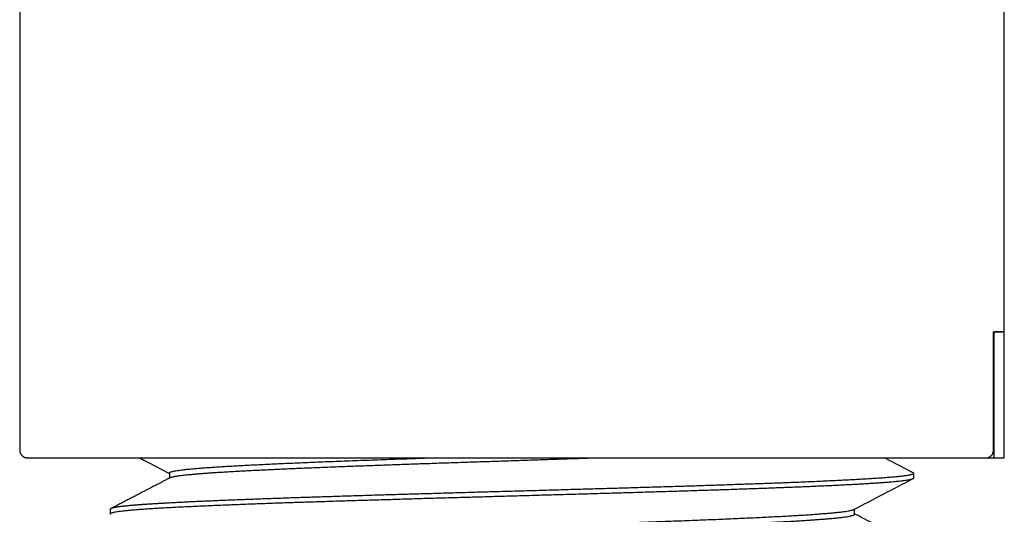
# Model space of a CAD drawing. Header units: millimetres. Extents: x 8 to 276, y 12 to 454.
# Tile 20 of 40: x 28 to 53, y 266 to 278. Entities that reach past the tile are written whole.
import ezdxf

# ---------------------------------------------------------------- set-up
doc = ezdxf.new("R2010")
doc.units = ezdxf.units.MM

msp = doc.modelspace()

# ---------------------------------------------------------------- linework, layer by layer
at = {"color": 7, "linetype": 'Continuous', "lineweight": 30}
for p, q in [((52.545, 270.199), (52.545, 451.799)), ((27.545, 377.749), (27.545, 267.199)), ((52.271, 270.199), (52.545, 270.199)), ((52.271, 267.199), (52.271, 270.199)), ((52.291, 266.999), (52.291, 270.199)), ((52.544, 266.999), (52.544, 270.199)), ((27.548, 267.199), (27.545, 267.199)), ((27.746, 266.999), (27.733, 267)), ((50.23, 266.621), (49.503, 267)), ((52.068, 266.999), (52.291, 266.999)), ((31.346, 266.618), (31.346, 266.487)), ((50.245, 266.492), (50.245, 266.605)), ((29.845, 265.697), (29.845, 265.584)), ((48.744, 265.571), (48.744, 265.701))]:
    msp.add_line(p, q, dxfattribs=at)
for points in [[(52.544, 270.199), (52.543, 270.199), (52.542, 270.199), (52.529, 270.199), (52.51, 270.199), (52.482, 270.199), (52.446, 270.199), (52.403, 270.199), (52.352, 270.199), (52.311, 270.199), (52.291, 270.199)], [(52.291, 266.999), (52.311, 266.999), (52.352, 266.999), (52.403, 266.999), (52.446, 266.999), (52.482, 266.999), (52.51, 266.999), (52.529, 266.999), (52.542, 266.999), (52.543, 266.999), (52.544, 266.999)], [(47.257, 266.377), (47.198, 266.375), (47.079, 266.37), (46.895, 266.363), (46.708, 266.356), (46.516, 266.349), (46.321, 266.342), (46.121, 266.335), (45.919, 266.328), (45.712, 266.321), (45.502, 266.314), (45.289, 266.307), (45.073, 266.3), (44.853, 266.292), (44.631, 266.285), (44.406, 266.278), (44.179, 266.271), (43.948, 266.264), (43.716, 266.257), (43.481, 266.25), (43.245, 266.243), (43.006, 266.236), (42.765, 266.229), (42.523, 266.222), (42.28, 266.215), (42.035, 266.208), (41.789, 266.201), (41.541, 266.194), (41.293, 266.187), (41.045, 266.18), (40.795, 266.172), (40.545, 266.165), (40.295, 266.158), (40.128, 266.154), (40.045, 266.151)], [(47.257, 266.264), (47.316, 266.267), (47.433, 266.271), (47.603, 266.278), (47.769, 266.286), (47.93, 266.293), (48.087, 266.3), (48.238, 266.307), (48.385, 266.314), (48.527, 266.321), (48.663, 266.328), (48.794, 266.335), (48.92, 266.342), (49.041, 266.349), (49.156, 266.357), (49.266, 266.364), (49.371, 266.371), (49.469, 266.378), (49.562, 266.385), (49.649, 266.392), (49.731, 266.399), (49.806, 266.406), (49.876, 266.413), (49.94, 266.421), (49.998, 266.428), (50.05, 266.435), (50.096, 266.442), (50.135, 266.449), (50.169, 266.456), (50.197, 266.463), (50.218, 266.47), (50.233, 266.477), (50.243, 266.484), (50.244, 266.489), (50.245, 266.492)], [(32.832, 265.811), (32.892, 265.813), (33.01, 265.818), (33.194, 265.825), (33.382, 265.832), (33.573, 265.839), (33.769, 265.846), (33.968, 265.854), (34.171, 265.861), (34.377, 265.868), (34.587, 265.875), (34.8, 265.882), (35.017, 265.889), (35.236, 265.896), (35.458, 265.903), (35.683, 265.91), (35.911, 265.917), (36.141, 265.924), (36.373, 265.931), (36.608, 265.938), (36.845, 265.945), (37.083, 265.952), (37.324, 265.96), (37.566, 265.967), (37.81, 265.974), (38.055, 265.981), (38.301, 265.988), (38.548, 265.995), (38.796, 266.002), (39.045, 266.009), (39.294, 266.016), (39.544, 266.023), (39.794, 266.03), (39.961, 266.035), (40.045, 266.037)], [(29.845, 265.584), (29.846, 265.588), (29.848, 265.594), (29.865, 265.603), (29.892, 265.613), (29.93, 265.622), (29.979, 265.632), (30.039, 265.641), (30.109, 265.651), (30.19, 265.66), (30.282, 265.669), (30.384, 265.679), (30.497, 265.688), (30.619, 265.698), (30.752, 265.707), (30.895, 265.717), (31.047, 265.726), (31.21, 265.736), (31.381, 265.745), (31.562, 265.754), (31.752, 265.764), (31.951, 265.773), (32.159, 265.783), (32.375, 265.792), (32.598, 265.802), (32.754, 265.808), (32.832, 265.811)]]:
    msp.add_open_spline(points, degree=3, dxfattribs=at)
for points, knots in [([(27.546, 267.199), (27.547, 267.188), (27.548, 267.168), (27.555, 267.14), (27.564, 267.116), (27.575, 267.095), (27.588, 267.077), (27.601, 267.062), (27.612, 267.051), (27.621, 267.043), (27.629, 267.037), (27.635, 267.033), (27.64, 267.03), (27.646, 267.026), (27.654, 267.021), (27.663, 267.017), (27.672, 267.013), (27.682, 267.009), (27.692, 267.006), (27.702, 267.004), (27.712, 267.002), (27.723, 267), (27.73, 267), (27.733, 266.999)], [0, 0, 0, 0, 0.057483, 0.109164, 0.154954, 0.194846, 0.238895, 0.273394, 0.301437, 0.323324, 0.339052, 0.351799, 0.36241, 0.374517, 0.404508, 0.443493, 0.492187, 0.550941, 0.619943, 0.6993, 0.789074, 0.8893, 1, 1, 1, 1]), ([(52.067, 266.999), (52.078, 267), (52.102, 267.001), (52.136, 267.01), (52.168, 267.024), (52.197, 267.044), (52.223, 267.068), (52.243, 267.096), (52.258, 267.127), (52.267, 267.155), (52.271, 267.179), (52.271, 267.192), (52.271, 267.199)], [0, 0, 0, 0, 0.10908, 0.221318, 0.330395, 0.442697, 0.550514, 0.661632, 0.766601, 0.87468, 0.937015, 1, 1, 1, 1]), ([(27.746, 266.999), (27.747, 266.999), (27.751, 266.999), (27.764, 266.999), (27.784, 266.999), (27.81, 266.999), (27.842, 266.999), (27.88, 266.999), (27.924, 266.999), (27.974, 266.999), (28.031, 266.999), (28.094, 266.999), (28.164, 266.999), (28.24, 266.999), (28.322, 266.999), (28.411, 266.999), (28.506, 266.999), (28.607, 266.999), (28.713, 266.999), (28.826, 266.999), (28.944, 266.999), (29.068, 266.999), (29.197, 266.999), (29.331, 266.999), (29.469, 266.999), (29.613, 266.999), (29.763, 266.999), (29.92, 266.999), (30.082, 266.999), (30.25, 266.999), (30.423, 266.999), (30.601, 266.999), (30.784, 266.999), (30.973, 266.999), (31.165, 266.999), (31.362, 266.999), (31.563, 266.999), (31.769, 266.999), (31.978, 266.999), (32.19, 266.999), (32.404, 266.999), (32.623, 266.999), (32.847, 266.999), (33.076, 266.999), (33.31, 266.999), (33.547, 266.999), (33.788, 266.999), (34.032, 266.999), (34.279, 266.999), (34.53, 266.999), (34.783, 266.999), (35.039, 266.999), (35.297, 266.999), (35.557, 266.999), (35.818, 266.999), (36.08, 266.999), (36.343, 266.999), (36.607, 266.999), (36.875, 266.999), (37.147, 266.999), (37.421, 266.999), (37.697, 266.999), (37.974, 266.999), (38.252, 266.999), (38.532, 266.999), (38.812, 266.999), (39.093, 266.999), (39.373, 266.999), (39.654, 266.999), (39.935, 266.999), (40.214, 266.999), (40.492, 266.999), (40.768, 266.999), (41.044, 266.999), (41.321, 266.999), (41.599, 266.999), (41.878, 266.999), (42.156, 266.999), (42.433, 266.999), (42.709, 266.999), (42.983, 266.999), (43.257, 266.999), (43.528, 266.999), (43.797, 266.999), (44.063, 266.999), (44.328, 266.999), (44.588, 266.999), (44.845, 266.999), (45.098, 266.999), (45.349, 266.999), (45.599, 266.999), (45.848, 266.999), (46.094, 266.999), (46.338, 266.999), (46.578, 266.999), (46.815, 266.999), (47.049, 266.999), (47.279, 266.999), (47.505, 266.999), (47.727, 266.999), (47.944, 266.999), (48.157, 266.999), (48.365, 266.999), (48.568, 266.999), (48.765, 266.999), (48.958, 266.999), (49.147, 266.999), (49.333, 266.999), (49.516, 266.999), (49.693, 266.999), (49.865, 266.999), (50.032, 266.999), (50.194, 266.999), (50.351, 266.999), (50.502, 266.999), (50.647, 266.999), (50.787, 266.999), (50.921, 266.999), (51.049, 266.999), (51.17, 266.999), (51.285, 266.999), (51.394, 266.999), (51.499, 266.999), (51.598, 266.999), (51.692, 266.999), (51.779, 266.999), (51.861, 266.999), (51.936, 266.999), (52.005, 266.999), (52.046, 266.999), (52.067, 266.999)], [0, 0, 0, 0, 0.007856, 0.0157, 0.023535, 0.031365, 0.039195, 0.046888, 0.054589, 0.062301, 0.070014, 0.077873, 0.085724, 0.093571, 0.101419, 0.109272, 0.117133, 0.125008, 0.132857, 0.140696, 0.148527, 0.156356, 0.164186, 0.171882, 0.179587, 0.187304, 0.195014, 0.202869, 0.210717, 0.218563, 0.22641, 0.234262, 0.242124, 0.249999, 0.257849, 0.265688, 0.273519, 0.281348, 0.289178, 0.296873, 0.304577, 0.312294, 0.320006, 0.327863, 0.335713, 0.343559, 0.351406, 0.359258, 0.367118, 0.374991, 0.382844, 0.390685, 0.398518, 0.406347, 0.414177, 0.421872, 0.429574, 0.437289, 0.445002, 0.45286, 0.460711, 0.468558, 0.476406, 0.484258, 0.492119, 0.499993, 0.507844, 0.515684, 0.523516, 0.531346, 0.539177, 0.546873, 0.554579, 0.562297, 0.570008, 0.577864, 0.585713, 0.59356, 0.601408, 0.609261, 0.617124, 0.625, 0.63285, 0.64069, 0.648522, 0.656351, 0.664181, 0.671877, 0.679582, 0.687299, 0.695011, 0.702868, 0.710718, 0.718564, 0.726411, 0.734263, 0.742123, 0.749996, 0.757849, 0.765689, 0.773521, 0.78135, 0.78918, 0.796874, 0.804576, 0.812291, 0.820003, 0.827861, 0.835711, 0.843558, 0.851405, 0.859257, 0.867118, 0.874992, 0.882842, 0.890682, 0.898514, 0.906345, 0.914176, 0.921874, 0.929581, 0.937301, 0.945009, 0.952864, 0.960712, 0.968558, 0.976406, 0.984259, 0.992123, 1, 1, 1, 1]), ([(30.595, 266.999), (30.63, 266.981), (30.881, 266.85), (31.131, 266.72), (31.346, 266.608)], [0, 0, 0, 0, 0.1412148, 1, 1, 1, 1]), ([(31.346, 266.618), (31.346, 266.619), (31.345, 266.623), (31.354, 266.631), (31.374, 266.642), (31.406, 266.652), (31.45, 266.663), (31.505, 266.673), (31.572, 266.684), (31.65, 266.694), (31.739, 266.705), (31.84, 266.716), (31.951, 266.726), (32.073, 266.737), (32.205, 266.747), (32.348, 266.758), (32.501, 266.768), (32.663, 266.779), (32.836, 266.789), (33.018, 266.8), (33.209, 266.81), (33.41, 266.821), (33.619, 266.831), (33.837, 266.842), (34.064, 266.852), (34.298, 266.863), (34.54, 266.873), (34.789, 266.884), (35.045, 266.894), (35.307, 266.905), (35.576, 266.915), (35.851, 266.926), (36.131, 266.936), (36.417, 266.947), (36.707, 266.957), (37.002, 266.968), (37.301, 266.978), (37.599, 266.989), (37.8, 266.996), (37.899, 266.999)], [0, 0, 0, 0, 0.008797, 0.036361, 0.063925, 0.091487, 0.119047, 0.146604, 0.17416, 0.201716, 0.229272, 0.256831, 0.284392, 0.311955, 0.339519, 0.367084, 0.394648, 0.422211, 0.449772, 0.477331, 0.504887, 0.532443, 0.559999, 0.587557, 0.615118, 0.64268, 0.670245, 0.697809, 0.725374, 0.752938, 0.7805, 0.808059, 0.835615, 0.86317, 0.890724, 0.918278, 0.945835, 0.973394, 1, 1, 1, 1]), ([(31.364, 266.497), (31.366, 266.498), (31.374, 266.503), (31.394, 266.51), (31.423, 266.518), (31.46, 266.526), (31.503, 266.534), (31.553, 266.542), (31.61, 266.55), (31.674, 266.559), (31.745, 266.567), (31.822, 266.575), (31.906, 266.583), (31.996, 266.591), (32.093, 266.599), (32.195, 266.608), (32.305, 266.616), (32.42, 266.624), (32.541, 266.632), (32.668, 266.64), (32.801, 266.648), (32.94, 266.656), (33.085, 266.665), (33.235, 266.673), (33.39, 266.681), (33.552, 266.689), (33.718, 266.697), (33.889, 266.705), (34.065, 266.714), (34.246, 266.722), (34.432, 266.73), (34.622, 266.738), (34.817, 266.746), (35.015, 266.754), (35.218, 266.763), (35.424, 266.771), (35.634, 266.779), (35.847, 266.787), (36.064, 266.795), (36.284, 266.803), (36.507, 266.811), (36.733, 266.82), (36.962, 266.828), (37.193, 266.836), (37.426, 266.844), (37.661, 266.852), (37.899, 266.86), (38.138, 266.869), (38.378, 266.877), (38.62, 266.885), (38.863, 266.893), (39.107, 266.901), (39.352, 266.909), (39.597, 266.917), (39.843, 266.926), (40.088, 266.934), (40.334, 266.942), (40.58, 266.95), (40.825, 266.958), (41.069, 266.966), (41.312, 266.975), (41.555, 266.983), (41.796, 266.991), (41.956, 266.996), (42.036, 266.999)], [0, 0, 0, 0, 0.009018, 0.025265, 0.04151, 0.057754, 0.073997, 0.090239, 0.106482, 0.122726, 0.13897, 0.155216, 0.171463, 0.187711, 0.203959, 0.220208, 0.236457, 0.252705, 0.268953, 0.2852, 0.301446, 0.31769, 0.333934, 0.350177, 0.366419, 0.382663, 0.398906, 0.415151, 0.431398, 0.447645, 0.463893, 0.480141, 0.49639, 0.512639, 0.528887, 0.545135, 0.561381, 0.577627, 0.593871, 0.610115, 0.626357, 0.6426, 0.658844, 0.675089, 0.691334, 0.707581, 0.723829, 0.740078, 0.756327, 0.772576, 0.788824, 0.805072, 0.821319, 0.837565, 0.85381, 0.870053, 0.886295, 0.902537, 0.918778, 0.935021, 0.951264, 0.967508, 0.983753, 1, 1, 1, 1]), ([(50.245, 266.605), (50.245, 266.605), (50.245, 266.602), (50.242, 266.596), (50.228, 266.587), (50.206, 266.579), (50.176, 266.571), (50.141, 266.563), (50.1, 266.555), (50.055, 266.548), (50.006, 266.542), (49.953, 266.535), (49.898, 266.529), (49.84, 266.523), (49.78, 266.517), (49.72, 266.511), (49.66, 266.506), (49.6, 266.501), (49.542, 266.497), (49.484, 266.492), (49.442, 266.489), (49.415, 266.487), (49.403, 266.487), (49.391, 266.486), (49.378, 266.485), (49.366, 266.484), (49.353, 266.483), (49.322, 266.481), (49.252, 266.476), (49.144, 266.47), (49.014, 266.462), (48.874, 266.454), (48.718, 266.445), (48.546, 266.436), (48.36, 266.427), (48.161, 266.417), (47.949, 266.407), (47.727, 266.397), (47.497, 266.387), (47.337, 266.38), (47.257, 266.377)], [0, 0, 0, 0, 0.000001, 0.03913, 0.077026, 0.11369, 0.149122, 0.183321, 0.215709, 0.246909, 0.27692, 0.305743, 0.333869, 0.360762, 0.386423, 0.410851, 0.434047, 0.455628, 0.476021, 0.495225, 0.51324, 0.517069, 0.520898, 0.524728, 0.528558, 0.532387, 0.536217, 0.540047, 0.56111, 0.598722, 0.632304, 0.665887, 0.705866, 0.745845, 0.785824, 0.828659, 0.871494, 0.914329, 0.957164, 1, 1, 1, 1]), ([(50.23, 266.62), (50.23, 266.62), (50.234, 266.619), (50.238, 266.615), (50.244, 266.61), (50.244, 266.606), (50.245, 266.605)], [0, 0, 0, 0, 0.008321, 0.328402, 0.658962, 1, 1, 1, 1]), ([(31.364, 266.497), (31.347, 266.488), (31.312, 266.47), (31.261, 266.443), (31.213, 266.418), (31.171, 266.396), (31.136, 266.378), (31.104, 266.361), (31.072, 266.344), (31.034, 266.325), (30.991, 266.303), (30.943, 266.278), (30.888, 266.249), (30.824, 266.215), (30.752, 266.178), (30.673, 266.137), (30.588, 266.092), (30.497, 266.044), (30.4, 265.994), (30.3, 265.942), (30.196, 265.887), (30.086, 265.83), (29.974, 265.772), (29.9, 265.733), (29.864, 265.714)], [0, 0, 0, 0, 0.033612, 0.070018, 0.102158, 0.130034, 0.153646, 0.171948, 0.193531, 0.218571, 0.247068, 0.279021, 0.314432, 0.358197, 0.406299, 0.458737, 0.515514, 0.576628, 0.642081, 0.707767, 0.77731, 0.850711, 0.927969, 1, 1, 1, 1]), ([(40.045, 266.037), (40.128, 266.04), (40.295, 266.044), (40.545, 266.051), (40.795, 266.059), (41.045, 266.066), (41.293, 266.073), (41.541, 266.08), (41.789, 266.087), (42.035, 266.094), (42.28, 266.101), (42.523, 266.108), (42.765, 266.115), (43.006, 266.122), (43.245, 266.129), (43.481, 266.137), (43.716, 266.144), (43.948, 266.151), (44.179, 266.158), (44.406, 266.165), (44.631, 266.172), (44.853, 266.179), (45.073, 266.186), (45.289, 266.193), (45.502, 266.2), (45.712, 266.207), (45.919, 266.215), (46.121, 266.222), (46.321, 266.229), (46.516, 266.236), (46.708, 266.243), (46.895, 266.25), (47.079, 266.257), (47.198, 266.262), (47.257, 266.264)], [0, 0, 0, 0, 0.03125, 0.0625, 0.09375, 0.125, 0.15625, 0.1875, 0.21875, 0.25, 0.28125, 0.3125, 0.34375, 0.375, 0.40625, 0.4375, 0.46875, 0.5, 0.53125, 0.5625, 0.59375, 0.625, 0.65625, 0.6875, 0.71875, 0.75, 0.78125, 0.8125, 0.84375, 0.875, 0.90625, 0.9375, 0.96875, 1, 1, 1, 1]), ([(48.727, 265.692), (48.979, 265.823), (49.479, 266.085), (49.98, 266.346), (50.229, 266.475)], [0, 0, 0, 0, 0.503194, 1, 1, 1, 1]), ([(40.045, 266.151), (39.961, 266.149), (39.794, 266.144), (39.544, 266.137), (39.294, 266.13), (39.045, 266.123), (38.796, 266.116), (38.548, 266.109), (38.301, 266.102), (38.055, 266.094), (37.81, 266.087), (37.566, 266.08), (37.324, 266.073), (37.083, 266.066), (36.845, 266.059), (36.608, 266.052), (36.373, 266.045), (36.141, 266.038), (35.911, 266.03), (35.683, 266.023), (35.458, 266.016), (35.236, 266.009), (35.017, 266.002), (34.8, 265.995), (34.587, 265.988), (34.377, 265.981), (34.171, 265.974), (33.968, 265.966), (33.769, 265.959), (33.573, 265.952), (33.382, 265.945), (33.194, 265.938), (33.01, 265.931), (32.892, 265.926), (32.832, 265.924)], [0, 0, 0, 0, 0.03125, 0.0625, 0.09375, 0.125, 0.15625, 0.1875, 0.21875, 0.25, 0.28125, 0.3125, 0.34375, 0.375, 0.40625, 0.4375, 0.46875, 0.5, 0.53125, 0.5625, 0.59375, 0.625, 0.65625, 0.6875, 0.71875, 0.75, 0.78125, 0.8125, 0.84375, 0.875, 0.90625, 0.9375, 0.96875, 1, 1, 1, 1]), ([(32.832, 265.924), (32.774, 265.921), (32.657, 265.917), (32.486, 265.909), (32.321, 265.902), (32.16, 265.895), (32.004, 265.888), (31.854, 265.881), (31.71, 265.874), (31.571, 265.867), (31.437, 265.86), (31.307, 265.854), (31.183, 265.847), (31.064, 265.84), (30.954, 265.833), (30.854, 265.827), (30.766, 265.821), (30.7, 265.817), (30.662, 265.814), (30.649, 265.813), (30.645, 265.813), (30.642, 265.813), (30.638, 265.812), (30.634, 265.812), (30.631, 265.812), (30.621, 265.811), (30.606, 265.81), (30.583, 265.808), (30.557, 265.806), (30.53, 265.804), (30.501, 265.802), (30.471, 265.8), (30.439, 265.797), (30.406, 265.794), (30.371, 265.791), (30.335, 265.788), (30.298, 265.784), (30.261, 265.78), (30.223, 265.777), (30.19, 265.773), (30.162, 265.77), (30.137, 265.767), (30.113, 265.764), (30.09, 265.761), (30.066, 265.758), (30.039, 265.754), (30.01, 265.749), (29.98, 265.744), (29.954, 265.739), (29.932, 265.735), (29.913, 265.73), (29.898, 265.726), (29.885, 265.723), (29.874, 265.719), (29.866, 265.715), (29.859, 265.712), (29.854, 265.709), (29.85, 265.706), (29.847, 265.704), (29.846, 265.701), (29.845, 265.699), (29.845, 265.697), (29.845, 265.697)], [0, 0, 0, 0, 0.031235, 0.06247, 0.093705, 0.12494, 0.156175, 0.186852, 0.217529, 0.248206, 0.278882, 0.309559, 0.340236, 0.370913, 0.401589, 0.428585, 0.455581, 0.479337, 0.48979, 0.490963, 0.492136, 0.493309, 0.494483, 0.495656, 0.496829, 0.498002, 0.504776, 0.512406, 0.520893, 0.530235, 0.540433, 0.551283, 0.562959, 0.57546, 0.588787, 0.603205, 0.618479, 0.634609, 0.651595, 0.669438, 0.681584, 0.694098, 0.706978, 0.720226, 0.73384, 0.747822, 0.770613, 0.792472, 0.813396, 0.833388, 0.852445, 0.870254, 0.887162, 0.90317, 0.918278, 0.932765, 0.946315, 0.958927, 0.970602, 0.981339, 0.991138, 1, 1, 1, 1]), ([(29.86, 265.569), (29.859, 265.569), (29.853, 265.572), (29.847, 265.577), (29.845, 265.582), (29.845, 265.584)], [0, 0, 0, 0, 0.094176, 0.547088, 1, 1, 1, 1]), ([(31.345, 264.803), (31.346, 264.806), (31.347, 264.813), (31.363, 264.823), (31.39, 264.833), (31.428, 264.844), (31.478, 264.854), (31.54, 264.865), (31.613, 264.875), (31.697, 264.886), (31.792, 264.896), (31.898, 264.907), (32.015, 264.917), (32.143, 264.928), (32.28, 264.938), (32.428, 264.949), (32.587, 264.959), (32.754, 264.97), (32.932, 264.98), (33.12, 264.991), (33.316, 265.002), (33.522, 265.012), (33.736, 265.023), (33.959, 265.033), (34.189, 265.044), (34.427, 265.054), (34.673, 265.065), (34.926, 265.075), (35.185, 265.086), (35.451, 265.096), (35.723, 265.107), (36.001, 265.117), (36.284, 265.128), (36.572, 265.138), (36.865, 265.149), (37.162, 265.159), (37.463, 265.17), (37.768, 265.18), (38.075, 265.191), (38.385, 265.201), (38.697, 265.212), (39.011, 265.222), (39.326, 265.233), (39.642, 265.243), (39.959, 265.254), (40.276, 265.264), (40.592, 265.275), (40.908, 265.285), (41.223, 265.296), (41.536, 265.306), (41.847, 265.317), (42.156, 265.328), (42.462, 265.338), (42.765, 265.349), (43.064, 265.359), (43.359, 265.37), (43.65, 265.38), (43.936, 265.391), (44.216, 265.401), (44.492, 265.412), (44.761, 265.422), (45.024, 265.433), (45.281, 265.443), (45.53, 265.454), (45.773, 265.464), (46.008, 265.475), (46.235, 265.485), (46.453, 265.496), (46.663, 265.506), (46.865, 265.517), (47.057, 265.527), (47.239, 265.538), (47.413, 265.548), (47.576, 265.559), (47.73, 265.569), (47.873, 265.58), (48.007, 265.59), (48.129, 265.601), (48.242, 265.611), (48.343, 265.622), (48.433, 265.632), (48.512, 265.643), (48.579, 265.653), (48.635, 265.664), (48.679, 265.675), (48.71, 265.684), (48.721, 265.69), (48.725, 265.692)], [0, 0, 0, 0, 0.01051, 0.022339, 0.034168, 0.045995, 0.057822, 0.06965, 0.081478, 0.093307, 0.105137, 0.116968, 0.128799, 0.14063, 0.15246, 0.16429, 0.176119, 0.187946, 0.199773, 0.211601, 0.223428, 0.235257, 0.247087, 0.258917, 0.270748, 0.282579, 0.29441, 0.30624, 0.318069, 0.329897, 0.341725, 0.353552, 0.365379, 0.377207, 0.389037, 0.400867, 0.412698, 0.424529, 0.43636, 0.44819, 0.46002, 0.471848, 0.483676, 0.495503, 0.50733, 0.519158, 0.530987, 0.542817, 0.554647, 0.566478, 0.578309, 0.59014, 0.60197, 0.613799, 0.625627, 0.637454, 0.649281, 0.661109, 0.672937, 0.684766, 0.696597, 0.708427, 0.720258, 0.732089, 0.74392, 0.755749, 0.767578, 0.779406, 0.791233, 0.80306, 0.814888, 0.826717, 0.838546, 0.850377, 0.862208, 0.874039, 0.885869, 0.897699, 0.909529, 0.921357, 0.933184, 0.945011, 0.956839, 0.968667, 0.980496, 0.992326, 1, 1, 1, 1]), ([(31.362, 264.683), (31.363, 264.683), (31.367, 264.685), (31.381, 264.691), (31.406, 264.699), (31.439, 264.707), (31.479, 264.715), (31.525, 264.723), (31.578, 264.732), (31.638, 264.74), (31.704, 264.748), (31.777, 264.756), (31.857, 264.764), (31.943, 264.772), (32.036, 264.78), (32.135, 264.789), (32.241, 264.797), (32.353, 264.805), (32.471, 264.813), (32.595, 264.821), (32.725, 264.829), (32.861, 264.838), (33.003, 264.846), (33.15, 264.854), (33.302, 264.862), (33.46, 264.87), (33.623, 264.878), (33.792, 264.887), (33.965, 264.895), (34.143, 264.903), (34.326, 264.911), (34.513, 264.919), (34.705, 264.927), (34.901, 264.935), (35.102, 264.944), (35.306, 264.952), (35.514, 264.96), (35.726, 264.968), (35.941, 264.976), (36.159, 264.984), (36.381, 264.993), (36.605, 265.001), (36.832, 265.009), (37.062, 265.017), (37.294, 265.025), (37.528, 265.033), (37.764, 265.041), (38.002, 265.05), (38.242, 265.058), (38.483, 265.066), (38.725, 265.074), (38.969, 265.082), (39.213, 265.09), (39.458, 265.099), (39.703, 265.107), (39.949, 265.115), (40.195, 265.123), (40.44, 265.131), (40.686, 265.139), (40.931, 265.148), (41.175, 265.156), (41.418, 265.164), (41.66, 265.172), (41.901, 265.18), (42.14, 265.188), (42.378, 265.196), (42.614, 265.205), (42.847, 265.213), (43.079, 265.221), (43.308, 265.229), (43.534, 265.237), (43.758, 265.245), (43.979, 265.254), (44.196, 265.262), (44.411, 265.27), (44.622, 265.278), (44.829, 265.286), (45.032, 265.294), (45.232, 265.303), (45.427, 265.311), (45.618, 265.319), (45.804, 265.327), (45.986, 265.335), (46.163, 265.343), (46.335, 265.351), (46.502, 265.36), (46.664, 265.368), (46.821, 265.376), (46.973, 265.384), (47.118, 265.392), (47.259, 265.4), (47.393, 265.409), (47.522, 265.417), (47.645, 265.425), (47.762, 265.433), (47.872, 265.441), (47.977, 265.449), (48.074, 265.457), (48.166, 265.466), (48.251, 265.474), (48.329, 265.482), (48.4, 265.49), (48.468, 265.499), (48.532, 265.508), (48.589, 265.517), (48.638, 265.526), (48.677, 265.536), (48.708, 265.545), (48.73, 265.554), (48.741, 265.563), (48.746, 265.569), (48.744, 265.572), (48.744, 265.572)], [0, 0, 0, 0, 0.000122, 0.009294, 0.018467, 0.027639, 0.036812, 0.045985, 0.055157, 0.064329, 0.0735, 0.08267, 0.09184, 0.101009, 0.110178, 0.119348, 0.128518, 0.137688, 0.146859, 0.156031, 0.165204, 0.174376, 0.183549, 0.192722, 0.201894, 0.211066, 0.220238, 0.229408, 0.238578, 0.247748, 0.256917, 0.266087, 0.275256, 0.284426, 0.293597, 0.302769, 0.311941, 0.321113, 0.330286, 0.339458, 0.348631, 0.357803, 0.366975, 0.376146, 0.385317, 0.394487, 0.403656, 0.412826, 0.421995, 0.431165, 0.440335, 0.449506, 0.458678, 0.46785, 0.477023, 0.486195, 0.495368, 0.504541, 0.513713, 0.522884, 0.532055, 0.541226, 0.550395, 0.559565, 0.568734, 0.577903, 0.587073, 0.596244, 0.605415, 0.614587, 0.623759, 0.632932, 0.642105, 0.651278, 0.66045, 0.669622, 0.678793, 0.687964, 0.697134, 0.706304, 0.715473, 0.724642, 0.733812, 0.742982, 0.752153, 0.761324, 0.770496, 0.779669, 0.788842, 0.798014, 0.807187, 0.816359, 0.825531, 0.834702, 0.843873, 0.853043, 0.862212, 0.871381, 0.880551, 0.88972, 0.898891, 0.908062, 0.917234, 0.927716, 0.938199, 0.948682, 0.959165, 0.969647, 0.980129, 0.99061, 0.999781, 1, 1, 1, 1]), ([(50.228, 264.806), (50.202, 264.82), (50.147, 264.849), (50.065, 264.892), (49.984, 264.934), (49.909, 264.973), (49.838, 265.01), (49.773, 265.044), (49.715, 265.074), (49.662, 265.102), (49.616, 265.126), (49.574, 265.147), (49.537, 265.167), (49.504, 265.184), (49.47, 265.202), (49.431, 265.222), (49.385, 265.246), (49.332, 265.274), (49.273, 265.305), (49.207, 265.339), (49.137, 265.375), (49.063, 265.414), (48.984, 265.456), (48.899, 265.5), (48.819, 265.542), (48.767, 265.569), (48.744, 265.58)], [0, 0, 0, 0, 0.053844, 0.111614, 0.165913, 0.216741, 0.264098, 0.307986, 0.348404, 0.382406, 0.413493, 0.441665, 0.466922, 0.489265, 0.508923, 0.535952, 0.567233, 0.602766, 0.642551, 0.686589, 0.734879, 0.784304, 0.837508, 0.894492, 0.955255, 1, 1, 1, 1])]:
    msp.add_open_spline(points, degree=3, knots=knots, dxfattribs=at)

doc.saveas('drawing.dxf')
